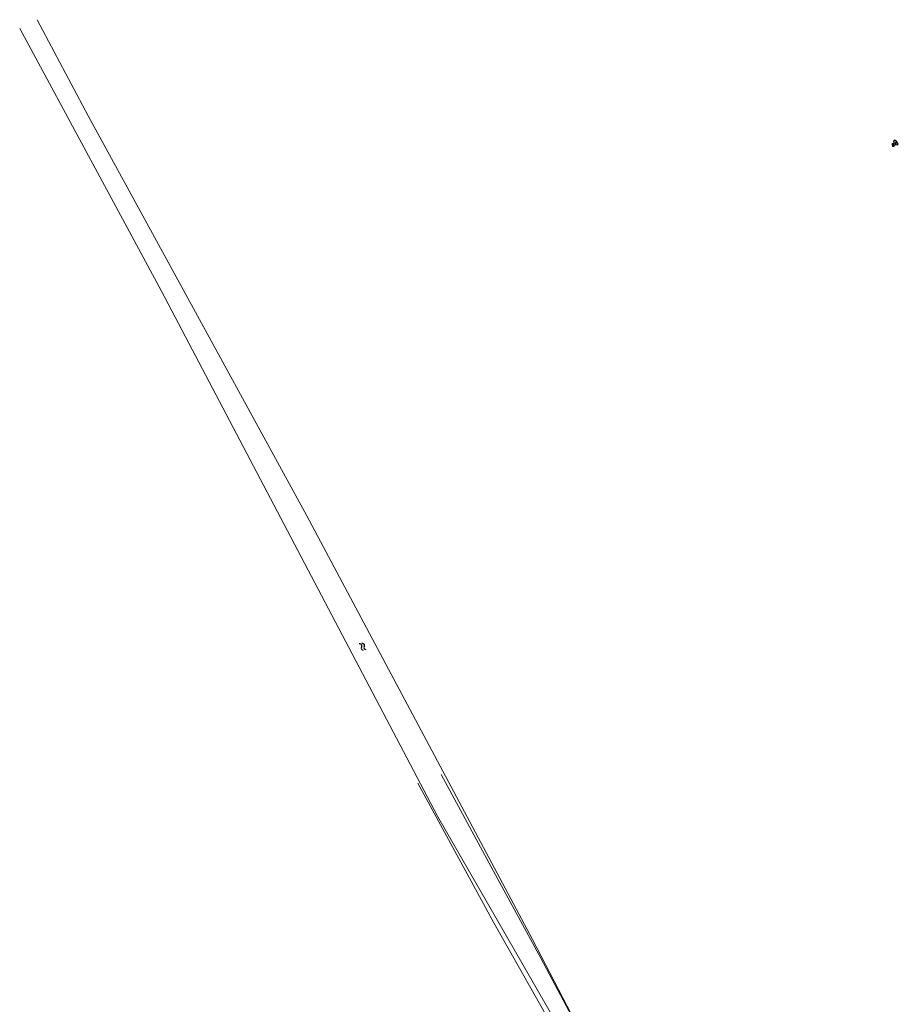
# Model space of a CAD drawing. Header units: metres. Extents: x 181682 to 183922, y 386244 to 387136.
# Tile 52 of 62: x 183105 to 183185, y 386937 to 387027. Entities that reach past the tile are written whole.
import ezdxf

# ---------------------------------------------------------------- set-up
doc = ezdxf.new("R2010")
doc.units = ezdxf.units.M
for name, color, linetype, lineweight in [('B-WE-GW-WATERGANG_INSTEEK-G', 251, 'Continuous', 18), ('B-WE-OG-TOPOGRAFIE_TERREIN_AGRARISCH-SV', 251, 'Continuous', 25), ('B-WE-OG-TOPOGRAFIE_WATER-GV', 251, 'Continuous', 18), ('B-WE-OG-TOPOGRAFIE_WATER-SV', 251, 'Continuous', 25)]:
    doc.layers.add(name, color=color, linetype=linetype, lineweight=lineweight)

# ---------------------------------------------------------------- blocks, each defined once
blk = doc.blocks.new('SOG-TOPOGRAFIE_WATER-SO')
at = {"flags": 128}
for points in [[(-1.26, 0.28), (-1.21, 0.35, -0.538831), (-0.21, 0.37, 0.605168), (0.63, 0.46, -4.035705)], [(-1.44, -0.36), (-1.4, -0.29, -0.538831), (-0.39, -0.27, 0.605168), (0.44, -0.17, -4.035705)]]:
    blk.add_lwpolyline(points, format="xyb", dxfattribs=at)
blk = doc.blocks.new('SGR-LANDBOUW-SO')
for points in [[(0.25, 0.3), (-0.01, 0.3), (-0.04, 0.06), (-0.36, 0.06), (-0.36, -0.13)], [(0.25, 0.3), (0.29, 0.07)], [(0.32, 0.07), (0.29, 0.07)], [(0.32, 0.07), (0.34, -0.04)], [(0.01, -0.2), (-0.13, -0.2)]]:
    blk.add_lwpolyline(points)
for centre, radius in [((-0.26, -0.21), 0.0867), ((0.2, -0.18), 0.146)]:
    blk.add_circle(centre, radius)
for centre, radius, start, end in [((0.21, -0.19), 0.2, 49.1779, 182.6136), ((-0.26, -0.22), 0.133, 8.6968, 134.766)]:
    blk.add_arc(centre, radius, start, end)

msp = doc.modelspace()

# ---------------------------------------------------------------- linework, layer by layer
at = {"layer": 'B-WE-GW-WATERGANG_INSTEEK-G'}
for points in [[(183167.869, 386911.526, 24.671), (183167.857, 386911.545, 24.671), (183167.651, 386911.879, 24.662), (183167.044, 386912.863, 24.638), (183166.634, 386913.528, 24.621), (183164.811, 386916.981, 24.65), (183163.316, 386920.265, 24.692), (183162.87, 386921.245, 24.704), (183161.175, 386924.373, 24.701), (183159.603, 386927.276, 24.698), (183155.878, 386934.444, 24.656), (183152.054, 386941.63, 24.644), (183148.123, 386948.833, 24.555), (183142.985, 386958.373, 24.508)], [(183140.845, 386957.562, 24.357), (183147.781, 386944.863, 24.401), (183153.765, 386934.296, 24.538), (183158.249, 386925.879, 24.668), (183162.49, 386917.668, 24.698), (183164.451, 386914, 24.692), (183165.332, 386912.37, 24.671), (183165.771, 386911.478, 24.68), (183165.942, 386910.951, 24.692), (183165.918, 386910.58, 24.736)]]:
    msp.add_polyline3d(points, dxfattribs=at)
at = {"layer": 'B-WE-OG-TOPOGRAFIE_WATER-GV'}
for points in [[(183166.651, 386912.67, 0), (183167.044, 386912.863, 0), (183167.147, 386912.913, 0), (183163.316, 386920.265, 0), (183161.175, 386924.373, 0), (183151.294, 386943.337, 0), (183130.725, 386981.905, 0), (183110.829, 387018.342, 0), (183106.177, 387027.102, 0)], [(183104.577, 387026.313, 0), (183117.498, 387002.389, 0), (183142.644, 386954.58, 0), (183160.211, 386923.981, 0), (183164.747, 386915.054, 0), (183165.96, 386912.668, 25.028), (183166.097, 386912.399, 0), (183166.334, 386912.515, 0), (183166.454, 386912.573, 0), (183166.651, 386912.67, 0)]]:
    msp.add_polyline3d(points, dxfattribs=at)

# ---------------------------------------------------------------- block references
at = {"layer": 'B-WE-OG-TOPOGRAFIE_TERREIN_AGRARISCH-SV', "xscale": 0.75, "yscale": 0.75, "rotation": 26.55665009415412}
msp.add_blockref('SGR-LANDBOUW-SO', (183184.283, 387015.838, 7.837), dxfattribs=at)
at = {"layer": 'B-WE-OG-TOPOGRAFIE_WATER-SV', "xscale": 0.3750000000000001, "yscale": 0.3750000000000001, "rotation": 297.7429301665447}
msp.add_blockref('SOG-TOPOGRAFIE_WATER-SO', (183135.862, 386969.873, 1.925), dxfattribs=at)

doc.saveas('drawing.dxf')
